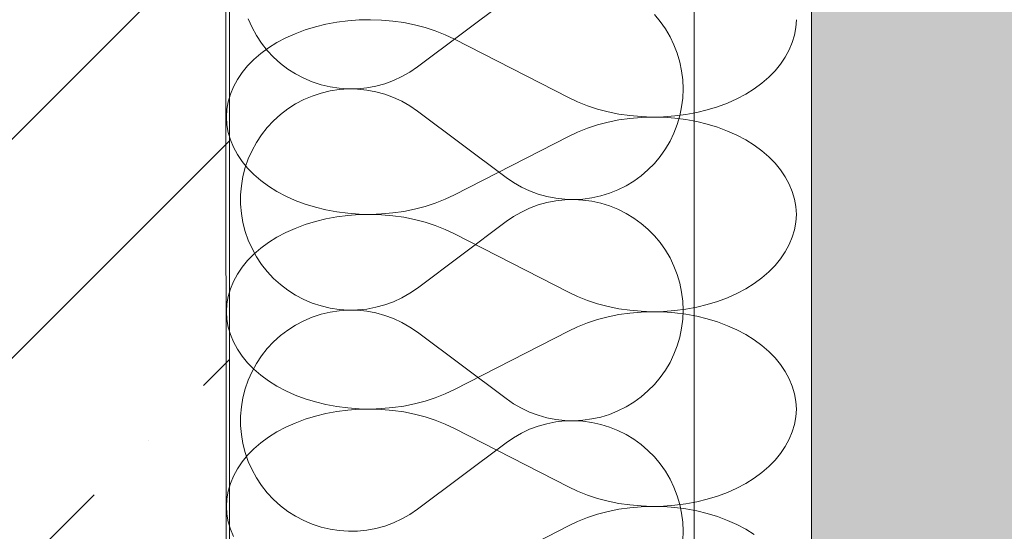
# Model space of a CAD drawing. Header units: millimetres. Extents: x 119219 to 750800, y -8933 to 168688.
# Tile 31 of 115: x 526295 to 526549, y -858 to -726. Entities that reach past the tile are written whole.
import ezdxf

# ---------------------------------------------------------------- set-up
doc = ezdxf.new("R2010")
doc.units = ezdxf.units.MM
doc.header["$MEASUREMENT"] = 0
for name, color, linetype, lineweight in [('0_Ном._пера__1', 7, 'Continuous', 0), ('0_Ном._пера__120', 7, 'Continuous', 0), ('АР-Стены_внешние_.АР_Ном._пера__1', 7, 'Continuous', 0)]:
    doc.layers.add(name, color=color, linetype=linetype, lineweight=lineweight)

# ---------------------------------------------------------------- blocks, each defined once
blk = doc.blocks.new('*X14')
at = {"layer": 'АР-Стены_внешние_.АР_Ном._пера__1', "color": 7, "linetype": 'Continuous', "lineweight": 0}
for p, q in [((526397.38, -737.8), (526420.25, -720.64)), ((526460.07, -726.07), (526458.57, -724.27)), ((526353.62, -725.42), (526354.59, -727.6)), ((526354.59, -727.6), (526355.74, -729.7)), ((526461.42, -727.98), (526460.07, -726.07)), ((526355.74, -729.7), (526357.05, -731.69)), ((526462.61, -730), (526461.42, -727.98)), ((526463.64, -732.11), (526462.61, -730)), ((526357.05, -731.69), (526358.54, -733.56)), ((526464.48, -734.3), (526463.64, -732.11)), ((526358.54, -733.56), (526360.17, -735.31)), ((526360.17, -735.31), (526361.94, -736.91)), ((526465.15, -736.55), (526464.48, -734.3)), ((526361.94, -736.91), (526363.84, -738.36)), ((526395.41, -739.15), (526397.38, -737.8)), ((526465.62, -738.85), (526465.15, -736.55)), ((526363.84, -738.36), (526365.85, -739.64)), ((526365.85, -739.64), (526367.97, -740.76)), ((526391.16, -741.34), (526393.33, -740.33)), ((526393.33, -740.33), (526395.41, -739.15)), ((526465.91, -741.17), (526465.62, -738.85)), ((526367.97, -740.76), (526370.16, -741.69)), ((526370.16, -741.69), (526372.43, -742.44)), ((526372.43, -742.44), (526374.76, -742.99)), ((526374.76, -742.99), (526377.12, -743.35)), ((526384.27, -743.23), (526386.62, -742.79)), ((526386.62, -742.79), (526388.92, -742.16)), ((526388.92, -742.16), (526391.16, -741.34)), ((526466.01, -743.51), (526465.91, -741.17)), ((526370.16, -745.34), (526367.97, -746.27)), ((526372.43, -744.59), (526370.16, -745.34)), ((526374.76, -744.04), (526372.43, -744.59)), ((526377.12, -743.68), (526374.76, -744.04)), ((526377.12, -743.35), (526379.5, -743.51)), ((526379.5, -743.52), (526377.12, -743.68)), ((526379.5, -743.51), (526381.89, -743.47)), ((526381.89, -743.56), (526379.5, -743.52)), ((526381.89, -743.47), (526384.27, -743.23)), ((526384.27, -743.8), (526381.89, -743.56)), ((526386.62, -744.24), (526384.27, -743.8)), ((526388.92, -744.87), (526386.62, -744.24)), ((526391.16, -745.69), (526388.92, -744.87)), ((526465.91, -745.86), (526466.01, -743.51)), ((526365.85, -747.38), (526363.84, -748.67)), ((526367.97, -746.27), (526365.85, -747.38)), ((526393.33, -746.7), (526391.16, -745.69)), ((526395.41, -747.88), (526393.33, -746.7)), ((526397.38, -749.23), (526395.41, -747.88)), ((526465.62, -748.18), (526465.91, -745.86)), ((526361.94, -750.12), (526360.17, -751.72)), ((526363.84, -748.67), (526361.94, -750.12)), ((526397.38, -749.23), (526420.25, -766.39)), ((526464.48, -752.73), (526465.15, -750.48)), ((526465.15, -750.48), (526465.62, -748.18)), ((526360.17, -751.72), (526358.54, -753.47)), ((526463.64, -754.91), (526464.48, -752.73)), ((526357.05, -755.34), (526355.74, -757.33)), ((526358.54, -753.47), (526357.05, -755.34)), ((526462.61, -757.02), (526463.64, -754.91)), ((526355.74, -757.33), (526354.59, -759.43)), ((526461.42, -759.04), (526462.61, -757.02)), ((526354.59, -759.43), (526353.62, -761.61)), ((526460.07, -760.96), (526461.42, -759.04)), ((526353.62, -761.61), (526352.83, -763.87)), ((526456.92, -764.43), (526458.57, -762.76)), ((526458.57, -762.76), (526460.07, -760.96)), ((526352.83, -763.87), (526352.24, -766.18)), ((526455.14, -765.95), (526456.92, -764.43)), ((526352.24, -766.18), (526351.84, -768.54)), ((526420.25, -766.39), (526422.18, -767.72)), ((526422.18, -767.72), (526424.22, -768.89)), ((526451.24, -768.55), (526453.24, -767.33)), ((526453.24, -767.33), (526455.14, -765.95)), ((526351.84, -768.54), (526351.65, -770.92)), ((526351.65, -770.92), (526351.65, -773.31)), ((526424.22, -768.89), (526426.34, -769.88)), ((526426.34, -769.88), (526428.54, -770.7)), ((526428.54, -770.7), (526430.8, -771.34)), ((526444.72, -771.16), (526446.96, -770.47)), ((526446.96, -770.47), (526449.14, -769.6)), ((526449.14, -769.6), (526451.24, -768.55)), ((526351.65, -773.31), (526351.84, -775.69)), ((526428.54, -773.52), (526426.34, -774.34)), ((526430.8, -772.89), (526428.54, -773.52)), ((526430.8, -771.34), (526433.1, -771.78)), ((526433.1, -772.44), (526430.8, -772.89)), ((526433.1, -771.78), (526435.43, -772.04)), ((526435.43, -772.18), (526433.1, -772.44)), ((526435.43, -772.04), (526437.77, -772.11)), ((526437.77, -772.11), (526435.43, -772.18)), ((526437.77, -772.11), (526440.11, -771.98)), ((526440.11, -772.24), (526437.77, -772.11)), ((526440.11, -771.98), (526442.44, -771.67)), ((526442.44, -772.56), (526440.11, -772.24)), ((526442.44, -771.67), (526444.72, -771.16)), ((526444.72, -773.06), (526442.44, -772.56)), ((526446.96, -773.75), (526444.72, -773.06)), ((526351.84, -775.69), (526352.24, -778.04)), ((526424.22, -775.34), (526422.18, -776.5)), ((526426.34, -774.34), (526424.22, -775.34)), ((526449.14, -774.63), (526446.96, -773.75)), ((526451.24, -775.68), (526449.14, -774.63)), ((526453.24, -776.89), (526451.24, -775.68)), ((526352.24, -778.04), (526352.83, -780.36)), ((526397.38, -794.99), (526420.25, -777.83)), ((526422.18, -776.5), (526420.25, -777.83)), ((526455.14, -778.27), (526453.24, -776.89)), ((526456.92, -779.8), (526455.14, -778.27)), ((526352.83, -780.36), (526353.62, -782.61)), ((526458.57, -781.47), (526456.92, -779.8)), ((526353.62, -782.61), (526354.59, -784.8)), ((526460.07, -783.26), (526458.57, -781.47)), ((526461.42, -785.18), (526460.07, -783.26)), ((526354.59, -784.8), (526355.74, -786.89)), ((526462.61, -787.2), (526461.42, -785.18)), ((526355.74, -786.89), (526357.05, -788.88)), ((526463.64, -789.31), (526462.61, -787.2)), ((526357.05, -788.88), (526358.54, -790.76)), ((526358.54, -790.76), (526360.17, -792.5)), ((526464.48, -791.49), (526463.64, -789.31)), ((526360.17, -792.5), (526361.94, -794.1)), ((526465.15, -793.74), (526464.48, -791.49)), ((526465.62, -796.04), (526465.15, -793.74)), ((526361.94, -794.1), (526363.84, -795.55)), ((526363.84, -795.55), (526365.85, -796.84)), ((526393.33, -797.52), (526395.41, -796.34)), ((526395.41, -796.34), (526397.38, -794.99)), ((526465.91, -798.37), (526465.62, -796.04)), ((526365.85, -796.84), (526367.97, -797.95)), ((526367.97, -797.95), (526370.16, -798.88)), ((526370.16, -798.88), (526372.43, -799.63)), ((526388.92, -799.35), (526391.16, -798.53)), ((526391.16, -798.53), (526393.33, -797.52)), ((526466.01, -800.71), (526465.91, -798.37)), ((526372.43, -799.63), (526374.76, -800.18)), ((526374.76, -801.23), (526372.43, -801.79)), ((526374.76, -800.18), (526377.12, -800.54)), ((526377.12, -800.88), (526374.76, -801.23)), ((526377.12, -800.54), (526379.5, -800.7)), ((526379.5, -800.72), (526377.12, -800.88)), ((526379.5, -800.7), (526381.89, -800.66)), ((526381.89, -800.76), (526379.5, -800.72)), ((526381.89, -800.66), (526384.27, -800.42)), ((526384.27, -801), (526381.89, -800.76)), ((526384.27, -800.42), (526386.62, -799.98)), ((526386.62, -801.43), (526384.27, -801)), ((526386.62, -799.98), (526388.92, -799.35)), ((526388.92, -802.06), (526386.62, -801.43)), ((526465.91, -803.05), (526466.01, -800.71)), ((526367.97, -803.47), (526365.85, -804.58)), ((526370.16, -802.53), (526367.97, -803.47)), ((526372.43, -801.79), (526370.16, -802.53)), ((526391.16, -802.89), (526388.92, -802.06)), ((526393.33, -803.89), (526391.16, -802.89)), ((526395.41, -805.08), (526393.33, -803.89)), ((526465.62, -805.38), (526465.91, -803.05)), ((526363.84, -805.86), (526361.94, -807.31)), ((526365.85, -804.58), (526363.84, -805.86)), ((526397.38, -806.43), (526395.41, -805.08)), ((526397.38, -806.43), (526420.25, -823.59)), ((526465.15, -807.67), (526465.62, -805.38)), ((526360.17, -808.91), (526358.54, -810.66)), ((526361.94, -807.31), (526360.17, -808.91)), ((526464.48, -809.92), (526465.15, -807.67)), ((526358.54, -810.66), (526357.05, -812.53)), ((526463.64, -812.11), (526464.48, -809.92)), ((526357.05, -812.53), (526355.74, -814.53)), ((526461.42, -816.24), (526462.61, -814.22)), ((526462.61, -814.22), (526463.64, -812.11)), ((526354.59, -816.62), (526353.62, -818.8)), ((526355.74, -814.53), (526354.59, -816.62)), ((526460.07, -818.15), (526461.42, -816.24)), ((526353.62, -818.8), (526352.83, -821.06)), ((526458.57, -819.95), (526460.07, -818.15)), ((526352.83, -821.06), (526352.24, -823.37)), ((526455.14, -823.15), (526456.92, -821.62)), ((526456.92, -821.62), (526458.57, -819.95)), ((526352.24, -823.37), (526351.84, -825.73)), ((526420.25, -823.59), (526422.18, -824.91)), ((526453.24, -824.52), (526455.14, -823.15)), ((526351.84, -825.73), (526351.65, -828.11)), ((526422.18, -824.91), (526424.22, -826.08)), ((526424.22, -826.08), (526426.34, -827.08)), ((526446.96, -827.66), (526449.14, -826.79)), ((526449.14, -826.79), (526451.24, -825.74)), ((526451.24, -825.74), (526453.24, -824.52)), ((526351.65, -828.11), (526351.65, -830.5)), ((526426.34, -827.08), (526428.54, -827.89)), ((526428.54, -827.89), (526430.8, -828.53)), ((526430.8, -828.53), (526433.1, -828.98)), ((526433.1, -828.98), (526435.43, -829.24)), ((526435.43, -829.37), (526433.1, -829.63)), ((526435.43, -829.24), (526437.77, -829.3)), ((526437.77, -829.31), (526435.43, -829.37)), ((526437.77, -829.3), (526440.11, -829.18)), ((526440.11, -829.43), (526437.77, -829.31)), ((526440.11, -829.18), (526442.44, -828.86)), ((526442.44, -829.75), (526440.11, -829.43)), ((526442.44, -828.86), (526444.72, -828.35)), ((526444.72, -828.35), (526446.96, -827.66)), ((526351.65, -830.5), (526351.84, -832.88)), ((526426.34, -831.53), (526424.22, -832.53)), ((526428.54, -830.72), (526426.34, -831.53)), ((526430.8, -830.08), (526428.54, -830.72)), ((526433.1, -829.63), (526430.8, -830.08)), ((526444.72, -830.26), (526442.44, -829.75)), ((526446.96, -830.95), (526444.72, -830.26)), ((526449.14, -831.82), (526446.96, -830.95)), ((526451.24, -832.87), (526449.14, -831.82)), ((526351.84, -832.88), (526352.24, -835.24)), ((526422.18, -833.7), (526420.25, -835.02)), ((526424.22, -832.53), (526422.18, -833.7)), ((526453.24, -834.09), (526451.24, -832.87)), ((526455.14, -835.46), (526453.24, -834.09)), ((526352.24, -835.24), (526352.83, -837.55)), ((526397.38, -852.18), (526420.25, -835.02)), ((526456.92, -836.99), (526455.14, -835.46)), ((526458.57, -838.66), (526456.92, -836.99)), ((526352.83, -837.55), (526353.62, -839.81)), ((526460.07, -840.46), (526458.57, -838.66)), ((526353.62, -839.81), (526354.59, -841.99)), ((526354.59, -841.99), (526355.74, -844.08)), ((526461.42, -842.37), (526460.07, -840.46)), ((526355.74, -844.08), (526357.05, -846.08)), ((526462.61, -844.39), (526461.42, -842.37)), ((526463.64, -846.5), (526462.61, -844.39)), ((526357.05, -846.08), (526358.54, -847.95)), ((526464.48, -848.69), (526463.64, -846.5)), ((526358.54, -847.95), (526360.17, -849.7)), ((526360.17, -849.7), (526361.94, -851.3)), ((526465.15, -850.94), (526464.48, -848.69)), ((526361.94, -851.3), (526363.84, -852.75)), ((526395.41, -853.53), (526397.38, -852.18)), ((526465.62, -853.23), (526465.15, -850.94)), ((526363.84, -852.75), (526365.85, -854.03)), ((526365.85, -854.03), (526367.97, -855.14)), ((526391.16, -855.72), (526393.33, -854.72)), ((526393.33, -854.72), (526395.41, -853.53)), ((526465.91, -855.56), (526465.62, -853.23)), ((526367.97, -855.14), (526370.16, -856.08)), ((526370.16, -856.08), (526372.43, -856.82)), ((526372.43, -856.82), (526374.76, -857.38)), ((526374.76, -857.38), (526377.12, -857.73)), ((526384.27, -857.61), (526386.62, -857.18)), ((526386.62, -857.18), (526388.92, -856.54)), ((526388.92, -856.54), (526391.16, -855.72)), ((526466.01, -857.9), (526465.91, -855.56)), ((526377.12, -857.73), (526379.5, -857.89)), ((526379.5, -857.89), (526381.89, -857.85)), ((526381.89, -857.85), (526384.27, -857.61)), ((526465.91, -860.24), (526466.01, -857.9))]:
    blk.add_line(p, q, dxfattribs=at)
blk = doc.blocks.new('Штриховка_5_1', base_point=(0, 0))
at = {"layer": 'АР-Стены_внешние_.АР_Ном._пера__1', "color": 7, "linetype": 'Continuous', "lineweight": 0}
blk.add_blockref('*X14', (0, 0), dxfattribs=at)
blk = doc.blocks.new('*X28')
at = {"layer": '0_Ном._пера__120', "color": 7, "linetype": 'Continuous', "lineweight": 0}
for p, q in [((526370.97, -727.44), (526368.31, -728.26)), ((526373.71, -726.77), (526370.97, -727.44)), ((526376.51, -726.24), (526373.71, -726.77)), ((526379.38, -725.87), (526376.51, -726.24)), ((526382.27, -725.66), (526379.38, -725.87)), ((526385.18, -725.6), (526382.27, -725.66)), ((526388.09, -725.7), (526385.18, -725.6)), ((526390.97, -725.96), (526388.09, -725.7)), ((526393.82, -726.37), (526390.97, -725.96)), ((526396.62, -726.94), (526393.82, -726.37)), ((526399.33, -727.65), (526396.62, -726.94)), ((526401.96, -728.51), (526399.33, -727.65)), ((526494.8, -729.57), (526495.14, -727.59)), ((526495.14, -727.59), (526495.26, -725.6)), ((526365.76, -729.22), (526363.33, -730.31)), ((526368.31, -728.26), (526365.76, -729.22)), ((526404.48, -729.51), (526401.96, -728.51)), ((526406.88, -730.64), (526404.48, -729.51)), ((526494.22, -731.52), (526494.8, -729.57)), ((526361.03, -731.54), (526358.88, -732.88)), ((526363.33, -730.31), (526361.03, -731.54)), ((526406.88, -730.64), (526436.34, -745.74)), ((526493.43, -733.43), (526494.22, -731.52)), ((526356.9, -734.33), (526355.08, -735.89)), ((526358.88, -732.88), (526356.9, -734.33)), ((526491.19, -737.1), (526492.41, -735.3)), ((526492.41, -735.3), (526493.43, -733.43)), ((526353.46, -737.54), (526352.02, -739.27)), ((526355.08, -735.89), (526353.46, -737.54)), ((526489.76, -738.83), (526491.19, -737.1)), ((526352.02, -739.27), (526350.8, -741.08)), ((526488.13, -740.49), (526489.76, -738.83)), ((526349.78, -742.94), (526348.99, -744.86)), ((526350.8, -741.08), (526349.78, -742.94)), ((526484.33, -743.5), (526486.32, -742.04)), ((526486.32, -742.04), (526488.13, -740.49)), ((526348.99, -744.86), (526348.42, -746.81)), ((526479.88, -746.06), (526482.18, -744.84)), ((526482.18, -744.84), (526484.33, -743.5)), ((526348.42, -746.81), (526348.07, -748.78)), ((526436.34, -745.74), (526438.73, -746.87)), ((526438.73, -746.87), (526441.25, -747.87)), ((526441.25, -747.87), (526443.88, -748.72)), ((526474.9, -748.12), (526477.45, -747.16)), ((526477.45, -747.16), (526479.88, -746.06)), ((526348.07, -748.78), (526347.96, -750.77)), ((526443.88, -748.72), (526446.6, -749.44)), ((526446.6, -749.44), (526449.39, -750)), ((526449.39, -750), (526452.24, -750.41)), ((526452.24, -750.41), (526455.12, -750.67)), ((526460.94, -750.71), (526463.84, -750.5)), ((526463.84, -750.5), (526466.7, -750.13)), ((526466.7, -750.13), (526469.51, -749.61)), ((526469.51, -749.61), (526472.25, -748.93)), ((526472.25, -748.93), (526474.9, -748.12)), ((526347.96, -750.77), (526348.07, -752.76)), ((526348.07, -752.76), (526348.42, -754.74)), ((526443.88, -752.82), (526441.25, -753.68)), ((526446.6, -752.11), (526443.88, -752.82)), ((526449.39, -751.54), (526446.6, -752.11)), ((526452.24, -751.13), (526449.39, -751.54)), ((526455.12, -750.87), (526452.24, -751.13)), ((526455.12, -750.67), (526458.03, -750.77)), ((526458.03, -750.77), (526455.12, -750.87)), ((526458.03, -750.77), (526460.94, -750.71)), ((526460.94, -750.83), (526458.03, -750.77)), ((526463.84, -751.05), (526460.94, -750.83)), ((526466.7, -751.41), (526463.84, -751.05)), ((526469.51, -751.94), (526466.7, -751.41)), ((526472.25, -752.61), (526469.51, -751.94)), ((526474.9, -753.43), (526472.25, -752.61)), ((526348.42, -754.74), (526348.99, -756.69)), ((526438.73, -754.68), (526436.34, -755.81)), ((526441.25, -753.68), (526438.73, -754.68)), ((526477.45, -754.39), (526474.9, -753.43)), ((526479.88, -755.48), (526477.45, -754.39)), ((526482.18, -756.71), (526479.88, -755.48)), ((526348.99, -756.69), (526349.78, -758.6)), ((526406.88, -770.91), (526436.34, -755.81)), ((526484.33, -758.05), (526482.18, -756.71)), ((526486.32, -759.5), (526484.33, -758.05)), ((526349.78, -758.6), (526350.8, -760.47)), ((526350.8, -760.47), (526352.02, -762.27)), ((526488.13, -761.06), (526486.32, -759.5)), ((526352.02, -762.27), (526353.46, -764.01)), ((526489.76, -762.71), (526488.13, -761.06)), ((526491.19, -764.44), (526489.76, -762.71)), ((526353.46, -764.01), (526355.08, -765.66)), ((526355.08, -765.66), (526356.9, -767.21)), ((526492.41, -766.25), (526491.19, -764.44)), ((526356.9, -767.21), (526358.88, -768.67)), ((526493.43, -768.11), (526492.41, -766.25)), ((526494.22, -770.03), (526493.43, -768.11)), ((526358.88, -768.67), (526361.03, -770.01)), ((526361.03, -770.01), (526363.33, -771.23)), ((526404.48, -772.04), (526406.88, -770.91)), ((526494.8, -771.98), (526494.22, -770.03)), ((526363.33, -771.23), (526365.76, -772.33)), ((526365.76, -772.33), (526368.31, -773.29)), ((526368.31, -773.29), (526370.97, -774.1)), ((526399.33, -773.89), (526401.96, -773.04)), ((526401.96, -773.04), (526404.48, -772.04)), ((526495.14, -773.95), (526494.8, -771.98)), ((526370.97, -774.1), (526373.71, -774.78)), ((526373.71, -774.78), (526376.51, -775.3)), ((526376.51, -775.3), (526379.38, -775.67)), ((526379.38, -775.67), (526382.27, -775.88)), ((526382.27, -776), (526379.38, -776.22)), ((526382.27, -775.88), (526385.18, -775.94)), ((526385.18, -775.94), (526382.27, -776)), ((526385.18, -775.94), (526388.09, -775.84)), ((526388.09, -776.04), (526385.18, -775.94)), ((526388.09, -775.84), (526390.97, -775.58)), ((526390.97, -776.3), (526388.09, -776.04)), ((526390.97, -775.58), (526393.82, -775.17)), ((526393.82, -775.17), (526396.62, -774.61)), ((526396.62, -774.61), (526399.33, -773.89)), ((526495.26, -775.94), (526495.14, -773.95)), ((526495.14, -777.93), (526495.26, -775.94)), ((526368.31, -778.6), (526365.76, -779.56)), ((526370.97, -777.78), (526368.31, -778.6)), ((526373.71, -777.11), (526370.97, -777.78)), ((526376.51, -776.59), (526373.71, -777.11)), ((526379.38, -776.22), (526376.51, -776.59)), ((526393.82, -776.71), (526390.97, -776.3)), ((526396.62, -777.28), (526393.82, -776.71)), ((526399.33, -777.99), (526396.62, -777.28)), ((526401.96, -778.85), (526399.33, -777.99)), ((526494.8, -779.91), (526495.14, -777.93)), ((526363.33, -780.65), (526361.03, -781.88)), ((526365.76, -779.56), (526363.33, -780.65)), ((526404.48, -779.85), (526401.96, -778.85)), ((526406.88, -780.98), (526404.48, -779.85)), ((526406.88, -780.98), (526436.34, -796.08)), ((526494.22, -781.86), (526494.8, -779.91)), ((526358.88, -783.22), (526356.9, -784.67)), ((526361.03, -781.88), (526358.88, -783.22)), ((526493.43, -783.77), (526494.22, -781.86)), ((526355.08, -786.23), (526353.46, -787.88)), ((526356.9, -784.67), (526355.08, -786.23)), ((526491.19, -787.44), (526492.41, -785.64)), ((526492.41, -785.64), (526493.43, -783.77)), ((526353.46, -787.88), (526352.02, -789.61)), ((526489.76, -789.18), (526491.19, -787.44)), ((526352.02, -789.61), (526350.8, -791.42)), ((526486.32, -792.38), (526488.13, -790.83)), ((526488.13, -790.83), (526489.76, -789.18)), ((526349.78, -793.28), (526348.99, -795.2)), ((526350.8, -791.42), (526349.78, -793.28)), ((526482.18, -795.18), (526484.33, -793.84)), ((526484.33, -793.84), (526486.32, -792.38)), ((526348.99, -795.2), (526348.42, -797.15)), ((526436.34, -796.08), (526438.73, -797.21)), ((526477.45, -797.5), (526479.88, -796.4)), ((526479.88, -796.4), (526482.18, -795.18)), ((526348.42, -797.15), (526348.07, -799.12)), ((526438.73, -797.21), (526441.25, -798.21)), ((526441.25, -798.21), (526443.88, -799.06)), ((526472.25, -799.28), (526474.9, -798.46)), ((526474.9, -798.46), (526477.45, -797.5)), ((526348.07, -799.12), (526347.96, -801.11)), ((526347.96, -801.11), (526348.07, -803.1)), ((526443.88, -799.06), (526446.6, -799.78)), ((526446.6, -799.78), (526449.39, -800.34)), ((526449.39, -800.34), (526452.24, -800.75)), ((526452.24, -801.47), (526449.39, -801.88)), ((526452.24, -800.75), (526455.12, -801.01)), ((526455.12, -801.22), (526452.24, -801.47)), ((526455.12, -801.01), (526458.03, -801.11)), ((526458.03, -801.11), (526455.12, -801.22)), ((526458.03, -801.11), (526460.94, -801.05)), ((526460.94, -801.17), (526458.03, -801.11)), ((526460.94, -801.05), (526463.84, -800.84)), ((526463.84, -801.39), (526460.94, -801.17)), ((526463.84, -800.84), (526466.7, -800.47)), ((526466.7, -801.76), (526463.84, -801.39)), ((526466.7, -800.47), (526469.51, -799.95)), ((526469.51, -799.95), (526472.25, -799.28)), ((526348.07, -803.1), (526348.42, -805.08)), ((526441.25, -804.02), (526438.73, -805.02)), ((526443.88, -803.16), (526441.25, -804.02)), ((526446.6, -802.45), (526443.88, -803.16)), ((526449.39, -801.88), (526446.6, -802.45)), ((526469.51, -802.28), (526466.7, -801.76)), ((526472.25, -802.95), (526469.51, -802.28)), ((526474.9, -803.77), (526472.25, -802.95)), ((526477.45, -804.73), (526474.9, -803.77)), ((526348.42, -805.08), (526348.99, -807.03)), ((526406.88, -821.25), (526436.34, -806.15)), ((526438.73, -805.02), (526436.34, -806.15)), ((526479.88, -805.82), (526477.45, -804.73)), ((526482.18, -807.05), (526479.88, -805.82)), ((526348.99, -807.03), (526349.78, -808.94)), ((526349.78, -808.94), (526350.8, -810.81)), ((526484.33, -808.39), (526482.18, -807.05)), ((526486.32, -809.84), (526484.33, -808.39)), ((526350.8, -810.81), (526352.02, -812.61)), ((526488.13, -811.4), (526486.32, -809.84)), ((526489.76, -813.05), (526488.13, -811.4)), ((526352.02, -812.61), (526353.46, -814.35)), ((526491.19, -814.78), (526489.76, -813.05)), ((526353.46, -814.35), (526355.08, -816)), ((526355.08, -816), (526356.9, -817.55)), ((526492.41, -816.59), (526491.19, -814.78)), ((526493.43, -818.45), (526492.41, -816.59)), ((526356.9, -817.55), (526358.88, -819.01)), ((526358.88, -819.01), (526361.03, -820.35)), ((526494.22, -820.37), (526493.43, -818.45)), ((526361.03, -820.35), (526363.33, -821.57)), ((526363.33, -821.57), (526365.76, -822.67)), ((526404.48, -822.38), (526406.88, -821.25)), ((526494.8, -822.32), (526494.22, -820.37)), ((526365.76, -822.67), (526368.31, -823.63)), ((526368.31, -823.63), (526370.97, -824.45)), ((526396.62, -824.95), (526399.33, -824.24)), ((526399.33, -824.24), (526401.96, -823.38)), ((526401.96, -823.38), (526404.48, -822.38)), ((526495.14, -824.3), (526494.8, -822.32)), ((526495.26, -826.28), (526495.14, -824.3)), ((526370.97, -824.45), (526373.71, -825.12)), ((526373.71, -825.12), (526376.51, -825.64)), ((526376.51, -826.93), (526373.71, -827.45)), ((526376.51, -825.64), (526379.38, -826.01)), ((526379.38, -826.56), (526376.51, -826.93)), ((526379.38, -826.01), (526382.27, -826.23)), ((526382.27, -826.34), (526379.38, -826.56)), ((526382.27, -826.23), (526385.18, -826.28)), ((526385.18, -826.29), (526382.27, -826.34)), ((526385.18, -826.28), (526388.09, -826.18)), ((526388.09, -826.39), (526385.18, -826.29)), ((526388.09, -826.18), (526390.97, -825.93)), ((526390.97, -826.64), (526388.09, -826.39)), ((526390.97, -825.93), (526393.82, -825.51)), ((526393.82, -827.05), (526390.97, -826.64)), ((526393.82, -825.51), (526396.62, -824.95)), ((526495.14, -828.27), (526495.26, -826.28)), ((526368.31, -828.94), (526365.76, -829.9)), ((526370.97, -828.12), (526368.31, -828.94)), ((526373.71, -827.45), (526370.97, -828.12)), ((526396.62, -827.62), (526393.82, -827.05)), ((526399.33, -828.33), (526396.62, -827.62)), ((526401.96, -829.19), (526399.33, -828.33)), ((526404.48, -830.19), (526401.96, -829.19)), ((526494.8, -830.25), (526495.14, -828.27)), ((526363.33, -831), (526361.03, -832.22)), ((526365.76, -829.9), (526363.33, -831)), ((526406.88, -831.32), (526404.48, -830.19)), ((526406.88, -831.32), (526436.34, -846.42)), ((526494.22, -832.2), (526494.8, -830.25)), ((526358.88, -833.56), (526356.9, -835.01)), ((526361.03, -832.22), (526358.88, -833.56)), ((526492.41, -835.98), (526493.43, -834.11)), ((526493.43, -834.11), (526494.22, -832.2)), ((526355.08, -836.57), (526353.46, -838.22)), ((526356.9, -835.01), (526355.08, -836.57)), ((526491.19, -837.78), (526492.41, -835.98)), ((526353.46, -838.22), (526352.02, -839.95)), ((526488.13, -841.17), (526489.76, -839.52)), ((526489.76, -839.52), (526491.19, -837.78)), ((526350.8, -841.76), (526349.78, -843.62)), ((526352.02, -839.95), (526350.8, -841.76)), ((526486.32, -842.72), (526488.13, -841.17)), ((526349.78, -843.62), (526348.99, -845.54)), ((526482.18, -845.52), (526484.33, -844.18)), ((526484.33, -844.18), (526486.32, -842.72)), ((526348.99, -845.54), (526348.42, -847.49)), ((526436.34, -846.42), (526438.73, -847.55)), ((526477.45, -847.84), (526479.88, -846.74)), ((526479.88, -846.74), (526482.18, -845.52)), ((526348.07, -849.47), (526347.96, -851.45)), ((526348.42, -847.49), (526348.07, -849.47)), ((526438.73, -847.55), (526441.25, -848.55)), ((526441.25, -848.55), (526443.88, -849.41)), ((526443.88, -849.41), (526446.6, -850.12)), ((526469.51, -850.29), (526472.25, -849.62)), ((526472.25, -849.62), (526474.9, -848.8)), ((526474.9, -848.8), (526477.45, -847.84)), ((526347.96, -851.45), (526348.07, -853.44)), ((526446.6, -850.12), (526449.39, -850.68)), ((526449.39, -852.22), (526446.6, -852.79)), ((526449.39, -850.68), (526452.24, -851.1)), ((526452.24, -851.81), (526449.39, -852.22)), ((526452.24, -851.1), (526455.12, -851.35)), ((526455.12, -851.56), (526452.24, -851.81)), ((526455.12, -851.35), (526458.03, -851.45)), ((526458.03, -851.46), (526455.12, -851.56)), ((526458.03, -851.45), (526460.94, -851.4)), ((526460.94, -851.51), (526458.03, -851.46)), ((526460.94, -851.4), (526463.84, -851.18)), ((526463.84, -851.73), (526460.94, -851.51)), ((526463.84, -851.18), (526466.7, -850.81)), ((526466.7, -852.1), (526463.84, -851.73)), ((526466.7, -850.81), (526469.51, -850.29)), ((526469.51, -852.62), (526466.7, -852.1)), ((526348.07, -853.44), (526348.42, -855.42)), ((526441.25, -854.36), (526438.73, -855.36)), ((526443.88, -853.5), (526441.25, -854.36)), ((526446.6, -852.79), (526443.88, -853.5)), ((526472.25, -853.29), (526469.51, -852.62)), ((526474.9, -854.11), (526472.25, -853.29)), ((526477.45, -855.07), (526474.9, -854.11)), ((526348.42, -855.42), (526348.99, -857.37)), ((526348.99, -857.37), (526349.78, -859.28)), ((526406.88, -871.59), (526436.34, -856.49)), ((526438.73, -855.36), (526436.34, -856.49)), ((526479.88, -856.17), (526477.45, -855.07)), ((526482.18, -857.39), (526479.88, -856.17)), ((526484.33, -858.73), (526482.18, -857.39))]:
    blk.add_line(p, q, dxfattribs=at)
blk = doc.blocks.new('Штриховка_10_1', base_point=(0, 0))
at = {"layer": '0_Ном._пера__120', "color": 7, "linetype": 'Continuous', "lineweight": 0, "flags": 128}
blk.add_lwpolyline([(526348.76, -5050), (526347.64, 349.99), (526499.14, 349.99), (526499.14, -5050)], close=True, dxfattribs=at)
at = {"layer": '0_Ном._пера__120', "color": 7, "linetype": 'Continuous', "lineweight": 0}
blk.add_blockref('*X28', (0, 0), dxfattribs=at)

msp = doc.modelspace()

# ---------------------------------------------------------------- hatches: boundary and pattern name
at = {"layer": '0_Ном._пера__1', "linetype": 'Continuous', "lineweight": 0}
h = msp.add_hatch(dxfattribs=at)
h.set_pattern_fill('Грунт_02__копия__0001', style=0, pattern_type=2)
h.set_pattern_definition([(45, (0, 0), (-169.70563, 169.70563), []), (45, (-56.57, 56.57), (-339.41125, 339.41125), []), (45, (-113.14, 113.14), (-339.41125, 339.41125), []), (135, (-169.706, 169.706), (56.568542, 56.568542), [240, -240])])
h.paths.add_polyline_path([(529281.971, 349.992), (526499.138, 349.992), (526499.138, -5049.998), (508846.945, -5049.998), (508846.945, -5619.173), (529281.971, -5619.173)])
h = msp.add_hatch(dxfattribs=at)
h.set_pattern_fill('Железобетон__project__ув_3A', style=0, pattern_type=2)
h.set_pattern_definition([(45, (0, 0), (-56.568542, 56.568542), []), (45, (-28.284, 28.284), (-56.568542, 56.568542), [60, -20, 0, -20])])
h.paths.add_polyline_path([(526048.761, -4749.998), (526048.761, 349.992), (526348.761, 349.992), (526348.761, -4749.998)])

# ---------------------------------------------------------------- linework, layer by layer
at = {"layer": '0_Ном._пера__1', "color": 7, "linetype": 'Continuous', "lineweight": 0}
msp.add_line((526499.138, 349.992), (526499.138, -999.998), dxfattribs=at)
at = {"layer": '0_Ном._пера__1', "color": 7, "linetype": 'Continuous', "lineweight": 0, "flags": 128}
for points in [[(529281.971, 349.992), (526499.138, 349.992), (526499.138, -5049.998), (508846.945, -5049.998), (508846.945, -5619.173), (529281.971, -5619.173)], [(526048.761, -4749.998), (526048.761, 349.992), (526348.761, 349.992), (526348.761, -4749.998)]]:
    msp.add_lwpolyline(points, close=True, dxfattribs=at)
at = {"layer": 'АР-Стены_внешние_.АР_Ном._пера__1', "color": 7, "linetype": 'Continuous', "lineweight": 5}
msp.add_line((526348.761, 349.992), (526348.761, -999.998), dxfattribs=at)
at = {"layer": 'АР-Стены_внешние_.АР_Ном._пера__1', "color": 7, "linetype": 'Continuous', "lineweight": 0}
msp.add_line((526468.867, 349.992), (526468.867, -999.998), dxfattribs=at)

# ---------------------------------------------------------------- block references
at = {"layer": '0_Ном._пера__120', "color": 7, "linetype": 'Continuous', "lineweight": 0}
msp.add_blockref('Штриховка_10_1', (0, 0), dxfattribs=at)
at = {"layer": 'АР-Стены_внешние_.АР_Ном._пера__1', "color": 7, "linetype": 'Continuous', "lineweight": 0}
msp.add_blockref('Штриховка_5_1', (0, 0), dxfattribs=at)

doc.saveas('drawing.dxf')
